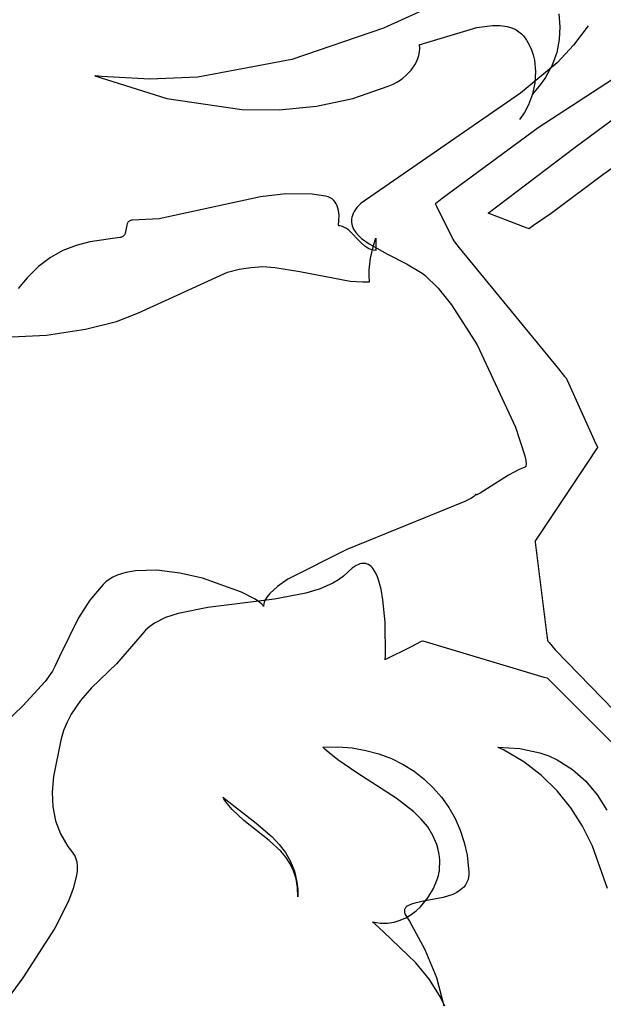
# Model space of a CAD drawing. Extents: x -3.81 to 3.8, y -2.54 to 5.19.
# Tile 9 of 93: x -2.92 to -2.65, y -2.28 to -1.81. Entities that reach past the tile are written whole.
import ezdxf

# ---------------------------------------------------------------- set-up
doc = ezdxf.new("R2010")
doc.units = 0

msp = doc.modelspace()

# ---------------------------------------------------------------- linework, layer by layer
at = {"layer": 'Layer 1', "color": 7, "linetype": 'CONTINUOUS'}
for p, q in [((-2.539385, -1.770434), (-2.676538, -1.859753)), ((-2.707774, -1.79321), (-2.749934, -1.812442)), ((-2.666798, -1.805627), (-2.666255, -1.811755)), ((-2.730894, -1.819719), (-2.705654, -1.81208)), ((-2.705654, -1.81208), (-2.698127, -1.811192)), ((-2.698127, -1.811192), (-2.694579, -1.811241)), ((-2.694579, -1.811241), (-2.69127, -1.811701)), ((-2.69127, -1.811701), (-2.689728, -1.812105)), ((-2.689728, -1.812105), (-2.688273, -1.812634)), ((-2.666255, -1.811755), (-2.666535, -1.817859)), ((-2.652791, -1.811303), (-2.659726, -1.820545)), ((-2.749934, -1.812442), (-2.793412, -1.827266)), ((-2.688273, -1.812634), (-2.686914, -1.813297)), ((-2.686914, -1.813297), (-2.68566, -1.814101)), ((-2.68566, -1.814101), (-2.68452, -1.815055)), ((-2.68452, -1.815055), (-2.683565, -1.816078)), ((-2.683565, -1.816078), (-2.682029, -1.818109)), ((-2.732787, -1.820193), (-2.732309, -1.820115)), ((-2.732787, -1.820195), (-2.732787, -1.820193)), ((-2.732787, -1.820193), (-2.732787, -1.820193)), ((-2.732787, -1.820202), (-2.732787, -1.820195)), ((-2.732784, -1.82023), (-2.732787, -1.820202)), ((-2.732779, -1.820285), (-2.732784, -1.82023)), ((-2.73273, -1.822036), (-2.732779, -1.820285)), ((-2.732309, -1.820115), (-2.730894, -1.819719)), ((-2.682029, -1.818109), (-2.680739, -1.820304)), ((-2.680739, -1.820304), (-2.679688, -1.82264)), ((-2.666535, -1.817859), (-2.667716, -1.823924)), ((-2.659726, -1.820545), (-2.66749, -1.828844)), ((-2.733689, -1.826891), (-2.733203, -1.825342)), ((-2.733203, -1.825342), (-2.732877, -1.823722)), ((-2.732877, -1.823722), (-2.73273, -1.822036)), ((-2.679688, -1.82264), (-2.678871, -1.825095)), ((-2.678871, -1.825095), (-2.678283, -1.827647)), ((-2.667716, -1.823924), (-2.669882, -1.829932)), ((-2.793412, -1.827266), (-2.838047, -1.835606)), ((-2.736859, -1.832327), (-2.735065, -1.829767)), ((-2.735065, -1.829767), (-2.734315, -1.828367)), ((-2.734315, -1.828367), (-2.733689, -1.826891)), ((-2.66749, -1.828844), (-2.684957, -1.843261)), ((-2.678283, -1.827647), (-2.67777, -1.832949)), ((-2.669882, -1.829932), (-2.673112, -1.835866)), ((-2.886843, -1.835005), (-2.886848, -1.835005)), ((-2.886848, -1.835005), (-2.852624, -1.845847)), ((-2.886831, -1.835006), (-2.886843, -1.835005)), ((-2.886741, -1.835018), (-2.886831, -1.835006)), ((-2.886561, -1.835041), (-2.886741, -1.835018)), ((-2.88368, -1.835386), (-2.886561, -1.835041)), ((-2.860749, -1.836696), (-2.88368, -1.835386)), ((-2.838047, -1.835606), (-2.860749, -1.836696)), ((-2.741113, -1.836406), (-2.738924, -1.834548)), ((-2.738924, -1.834548), (-2.736859, -1.832327)), ((-2.67777, -1.832949), (-2.678104, -1.838367)), ((-2.764477, -1.845798), (-2.747735, -1.840008)), ((-2.747735, -1.840008), (-2.74527, -1.838943)), ((-2.74527, -1.838943), (-2.743277, -1.837879)), ((-2.743277, -1.837879), (-2.741113, -1.836406)), ((-2.675999, -1.839904), (-2.679457, -1.843894)), ((-2.678104, -1.838367), (-2.679241, -1.84372)), ((-2.673112, -1.835866), (-2.675999, -1.839904)), ((-2.684957, -1.843261), (-2.760533, -1.895378)), ((-2.679241, -1.84372), (-2.681135, -1.848829)), ((-2.852624, -1.845847), (-2.817143, -1.851045)), ((-2.799347, -1.851176), (-2.781736, -1.849474)), ((-2.781736, -1.849474), (-2.764477, -1.845798)), ((-2.681135, -1.848829), (-2.683061, -1.85245)), ((-2.817143, -1.851045), (-2.799347, -1.851176)), ((-2.683061, -1.85245), (-2.685382, -1.855744)), ((-2.658914, -1.868866), (-2.638443, -1.853738)), ((-2.676538, -1.859753), (-2.722076, -1.893308)), ((-2.700197, -1.900185), (-2.658914, -1.868866)), ((-2.637788, -1.876241), (-2.645893, -1.88196)), ((-2.645893, -1.88196), (-2.670372, -1.900311)), ((-2.796187, -1.890969), (-2.808308, -1.892451)), ((-2.78376, -1.891178), (-2.796187, -1.890969)), ((-2.77739, -1.892109), (-2.78376, -1.891178)), ((-2.808308, -1.892451), (-2.856366, -1.902919)), ((-2.777377, -1.892112), (-2.77739, -1.892109)), ((-2.777358, -1.892116), (-2.777377, -1.892112)), ((-2.776204, -1.892427), (-2.777358, -1.892116)), ((-2.775184, -1.892874), (-2.776204, -1.892427)), ((-2.774291, -1.893444), (-2.775184, -1.892874)), ((-2.773519, -1.894128), (-2.774291, -1.893444)), ((-2.772863, -1.894915), (-2.773519, -1.894128)), ((-2.772316, -1.895794), (-2.772863, -1.894915)), ((-2.771872, -1.896755), (-2.772316, -1.895794)), ((-2.760533, -1.895378), (-2.762529, -1.897544)), ((-2.725379, -1.895742), (-2.725382, -1.895744)), ((-2.725382, -1.895744), (-2.725382, -1.895744)), ((-2.725382, -1.895744), (-2.725382, -1.895744)), ((-2.725382, -1.895744), (-2.725381, -1.895746)), ((-2.725381, -1.895746), (-2.725379, -1.89575)), ((-2.725315, -1.895695), (-2.725379, -1.895742)), ((-2.725379, -1.89575), (-2.72537, -1.895769)), ((-2.72537, -1.895769), (-2.725271, -1.895965)), ((-2.722076, -1.893308), (-2.725315, -1.895695)), ((-2.725271, -1.895965), (-2.724813, -1.896882)), ((-2.771524, -1.897787), (-2.771872, -1.896755)), ((-2.771268, -1.89888), (-2.771524, -1.897787)), ((-2.771005, -1.901204), (-2.771268, -1.89888)), ((-2.764319, -1.900354), (-2.764688, -1.901252)), ((-2.763839, -1.899436), (-2.764319, -1.900354)), ((-2.762529, -1.897544), (-2.763839, -1.899436)), ((-2.724813, -1.896882), (-2.716961, -1.912582)), ((-2.681738, -1.907287), (-2.700197, -1.900185)), ((-2.670372, -1.900311), (-2.678703, -1.906086)), ((-2.871509, -1.905226), (-2.87172, -1.905924)), ((-2.871373, -1.904908), (-2.871509, -1.905226)), ((-2.871212, -1.904616), (-2.871373, -1.904908)), ((-2.871024, -1.904354), (-2.871212, -1.904616)), ((-2.870803, -1.904124), (-2.871024, -1.904354)), ((-2.870547, -1.903929), (-2.870803, -1.904124)), ((-2.870251, -1.903774), (-2.870547, -1.903929)), ((-2.869913, -1.903662), (-2.870251, -1.903774)), ((-2.869528, -1.903595), (-2.869913, -1.903662)), ((-2.869094, -1.903579), (-2.869528, -1.903595)), ((-2.868937, -1.903582), (-2.869094, -1.903579)), ((-2.856366, -1.902919), (-2.868937, -1.903582)), ((-2.771303, -1.906113), (-2.771032, -1.903643)), ((-2.771032, -1.903643), (-2.771005, -1.901204)), ((-2.765107, -1.902996), (-2.765165, -1.903842)), ((-2.765165, -1.903842), (-2.765127, -1.904671)), ((-2.765127, -1.904671), (-2.764997, -1.905484)), ((-2.764949, -1.902133), (-2.765107, -1.902996)), ((-2.764997, -1.905484), (-2.76478, -1.906281)), ((-2.764688, -1.901252), (-2.764949, -1.902133)), ((-2.872823, -1.910455), (-2.873019, -1.910749)), ((-2.872656, -1.910136), (-2.872823, -1.910455)), ((-2.872515, -1.909795), (-2.872656, -1.910136)), ((-2.872295, -1.909061), (-2.872515, -1.909795)), ((-2.87172, -1.905924), (-2.872295, -1.909061)), ((-2.771302, -1.906114), (-2.771303, -1.906113)), ((-2.771297, -1.906115), (-2.771302, -1.906114)), ((-2.771223, -1.906125), (-2.771297, -1.906115)), ((-2.771075, -1.906148), (-2.771223, -1.906125)), ((-2.770496, -1.906258), (-2.771075, -1.906148)), ((-2.769404, -1.906575), (-2.770496, -1.906258)), ((-2.768388, -1.907007), (-2.769404, -1.906575)), ((-2.76744, -1.907541), (-2.768388, -1.907007)), ((-2.76655, -1.908161), (-2.76744, -1.907541)), ((-2.760345, -1.914497), (-2.76655, -1.908161)), ((-2.76478, -1.906281), (-2.764479, -1.907064)), ((-2.764479, -1.907064), (-2.764097, -1.907831)), ((-2.764097, -1.907831), (-2.763111, -1.909323)), ((-2.763111, -1.909323), (-2.761851, -1.910762)), ((-2.68109, -1.907535), (-2.681738, -1.907287)), ((-2.680954, -1.907588), (-2.68109, -1.907535)), ((-2.680941, -1.907593), (-2.680954, -1.907588)), ((-2.680938, -1.907594), (-2.680941, -1.907593)), ((-2.680937, -1.907594), (-2.680938, -1.907594)), ((-2.680661, -1.90741), (-2.680937, -1.907594)), ((-2.680937, -1.907594), (-2.680937, -1.907594)), ((-2.680937, -1.907594), (-2.680937, -1.907594)), ((-2.680937, -1.907594), (-2.680937, -1.907594)), ((-2.680937, -1.907594), (-2.680937, -1.907594)), ((-2.678703, -1.906086), (-2.680661, -1.90741)), ((-2.88923, -1.91383), (-2.895779, -1.915566)), ((-2.875029, -1.911788), (-2.88923, -1.91383)), ((-2.875023, -1.911787), (-2.875029, -1.911788)), ((-2.875008, -1.911786), (-2.875023, -1.911787)), ((-2.874562, -1.911716), (-2.875008, -1.911786)), ((-2.874166, -1.911601), (-2.874562, -1.911716)), ((-2.873818, -1.911443), (-2.874166, -1.911601)), ((-2.873512, -1.911246), (-2.873818, -1.911443)), ((-2.873247, -1.911013), (-2.873512, -1.911246)), ((-2.873019, -1.910749), (-2.873247, -1.911013)), ((-2.761851, -1.910762), (-2.76035, -1.912152)), ((-2.76035, -1.912152), (-2.75675, -1.914798)), ((-2.758692, -1.915928), (-2.760345, -1.914497)), ((-2.75675, -1.914798), (-2.748038, -1.919668)), ((-2.754796, -1.916116), (-2.753975, -1.913416)), ((-2.753975, -1.913416), (-2.753538, -1.91207)), ((-2.753538, -1.91207), (-2.753531, -1.912049)), ((-2.753531, -1.912049), (-2.753529, -1.912044)), ((-2.753529, -1.912044), (-2.753528, -1.912041)), ((-2.753528, -1.912041), (-2.753528, -1.91204)), ((-2.753528, -1.91204), (-2.753528, -1.917965)), ((-2.716961, -1.912582), (-2.716559, -1.913386)), ((-2.716559, -1.913386), (-2.716493, -1.913517)), ((-2.716493, -1.913517), (-2.716492, -1.91352)), ((-2.716492, -1.91352), (-2.716492, -1.91352)), ((-2.716492, -1.91352), (-2.716492, -1.91352)), ((-2.716492, -1.91352), (-2.716489, -1.913523)), ((-2.716489, -1.913523), (-2.716477, -1.913538)), ((-2.716477, -1.913538), (-2.716424, -1.913603)), ((-2.716424, -1.913603), (-2.716206, -1.913869)), ((-2.716206, -1.913869), (-2.713978, -1.916592)), ((-2.901995, -1.917985), (-2.907905, -1.921238)), ((-2.895779, -1.915566), (-2.901995, -1.917985)), ((-2.757796, -1.916541), (-2.758692, -1.915928)), ((-2.756842, -1.917066), (-2.757796, -1.916541)), ((-2.755818, -1.917487), (-2.756842, -1.917066)), ((-2.756107, -1.921562), (-2.754796, -1.916116)), ((-2.754717, -1.917792), (-2.755818, -1.917487)), ((-2.753528, -1.917965), (-2.754717, -1.917792)), ((-2.748038, -1.919668), (-2.738986, -1.924181)), ((-2.713978, -1.916592), (-2.666916, -1.974112)), ((-2.907905, -1.921238), (-2.913535, -1.92548)), ((-2.756758, -1.927103), (-2.756107, -1.921562)), ((-2.738986, -1.924181), (-2.731607, -1.928583)), ((-2.913535, -1.92548), (-2.918911, -1.930863)), ((-2.866077, -1.947426), (-2.823937, -1.928171)), ((-2.823937, -1.928171), (-2.818459, -1.926788)), ((-2.818459, -1.926788), (-2.812894, -1.925896)), ((-2.812894, -1.925896), (-2.80723, -1.925573)), ((-2.80723, -1.925573), (-2.801456, -1.9259)), ((-2.801456, -1.9259), (-2.789584, -1.927937)), ((-2.789584, -1.927937), (-2.765755, -1.932387)), ((-2.756755, -1.929921), (-2.756758, -1.927103)), ((-2.731607, -1.928583), (-2.730337, -1.929593)), ((-2.918911, -1.930863), (-2.923159, -1.935942)), ((-2.765755, -1.932387), (-2.759727, -1.932787)), ((-2.759727, -1.932787), (-2.756704, -1.932785)), ((-2.756488, -1.932778), (-2.756755, -1.929921)), ((-2.756704, -1.932785), (-2.756514, -1.93278)), ((-2.756514, -1.93278), (-2.756491, -1.93278)), ((-2.756491, -1.93278), (-2.756488, -1.932778)), ((-2.730337, -1.929593), (-2.723927, -1.935837)), ((-2.723927, -1.935837), (-2.717584, -1.943692)), ((-2.876584, -1.951615), (-2.866077, -1.947426)), ((-2.717584, -1.943692), (-2.705554, -1.962595)), ((-2.891219, -1.955285), (-2.876584, -1.951615)), ((-2.909805, -1.958091), (-2.891219, -1.955285)), ((-2.947361, -1.95978), (-2.909805, -1.958091)), ((-2.705554, -1.962595), (-2.687304, -2.0017)), ((-2.666916, -1.974112), (-2.663992, -1.977686)), ((-2.663992, -1.977686), (-2.6633, -1.978531)), ((-2.6633, -1.978531), (-2.663171, -1.978689)), ((-2.663171, -1.978689), (-2.663162, -1.9787)), ((-2.663162, -1.9787), (-2.663162, -1.978701)), ((-2.663162, -1.978701), (-2.663161, -1.978701)), ((-2.663161, -1.978701), (-2.663161, -1.978701)), ((-2.663161, -1.978701), (-2.66316, -1.978703)), ((-2.66316, -1.978703), (-2.663157, -1.978711)), ((-2.663157, -1.978711), (-2.663141, -1.978745)), ((-2.663141, -1.978745), (-2.662979, -1.979102)), ((-2.662979, -1.979102), (-2.662218, -1.980777)), ((-2.662218, -1.980777), (-2.649132, -2.009563)), ((-2.687304, -2.0017), (-2.682906, -2.015342)), ((-2.648847, -2.012042), (-2.653099, -2.01842)), ((-2.649132, -2.009563), (-2.648459, -2.011043)), ((-2.64844, -2.011432), (-2.648847, -2.012042)), ((-2.648459, -2.011043), (-2.648349, -2.011286)), ((-2.648357, -2.011307), (-2.64844, -2.011432)), ((-2.648349, -2.011295), (-2.648357, -2.011307)), ((-2.648349, -2.011286), (-2.648347, -2.011291)), ((-2.648347, -2.011292), (-2.648349, -2.011295)), ((-2.648347, -2.011291), (-2.648346, -2.011291)), ((-2.648346, -2.011291), (-2.648347, -2.011292)), ((-2.648347, -2.011292), (-2.648347, -2.011292)), ((-2.682906, -2.015342), (-2.682453, -2.017581)), ((-2.682453, -2.017581), (-2.682287, -2.01925)), ((-2.685592, -2.021793), (-2.690684, -2.024521)), ((-2.683261, -2.020825), (-2.685592, -2.021793)), ((-2.682731, -2.020644), (-2.683261, -2.020825)), ((-2.682667, -2.020613), (-2.682731, -2.020644)), ((-2.682608, -2.020572), (-2.682667, -2.020613)), ((-2.682554, -2.020519), (-2.682608, -2.020572)), ((-2.682505, -2.020456), (-2.682554, -2.020519)), ((-2.682462, -2.020382), (-2.682505, -2.020456)), ((-2.682423, -2.020297), (-2.682462, -2.020382)), ((-2.68236, -2.020097), (-2.682423, -2.020297)), ((-2.682316, -2.019855), (-2.68236, -2.020097)), ((-2.682287, -2.01925), (-2.682316, -2.019855)), ((-2.653099, -2.01842), (-2.677839, -2.055527)), ((-2.690684, -2.024521), (-2.700526, -2.030816)), ((-2.700526, -2.030816), (-2.704095, -2.033052)), ((-2.708142, -2.035326), (-2.711375, -2.037023)), ((-2.707066, -2.034611), (-2.708142, -2.035326)), ((-2.706673, -2.034288), (-2.707066, -2.034611)), ((-2.706382, -2.03399), (-2.706673, -2.034288)), ((-2.706275, -2.033849), (-2.706382, -2.03399)), ((-2.706195, -2.033715), (-2.706275, -2.033849)), ((-2.706142, -2.033587), (-2.706195, -2.033715)), ((-2.706125, -2.033526), (-2.706142, -2.033587)), ((-2.706125, -2.033547), (-2.706122, -2.033512)), ((-2.706122, -2.033512), (-2.706125, -2.033526)), ((-2.706124, -2.033611), (-2.706125, -2.033547)), ((-2.706119, -2.033639), (-2.706124, -2.033611)), ((-2.706113, -2.033665), (-2.706119, -2.033639)), ((-2.706104, -2.033688), (-2.706113, -2.033665)), ((-2.706092, -2.03371), (-2.706104, -2.033688)), ((-2.706079, -2.033729), (-2.706092, -2.03371)), ((-2.706062, -2.033746), (-2.706079, -2.033729)), ((-2.706044, -2.033761), (-2.706062, -2.033746)), ((-2.706024, -2.033773), (-2.706044, -2.033761)), ((-2.706001, -2.033783), (-2.706024, -2.033773)), ((-2.705975, -2.033792), (-2.706001, -2.033783)), ((-2.705919, -2.033802), (-2.705975, -2.033792)), ((-2.705853, -2.033804), (-2.705919, -2.033802)), ((-2.705696, -2.033784), (-2.705853, -2.033804)), ((-2.705506, -2.033732), (-2.705696, -2.033784)), ((-2.705283, -2.033651), (-2.705506, -2.033732)), ((-2.704095, -2.033052), (-2.705283, -2.033651)), ((-2.711375, -2.037023), (-2.767264, -2.059713)), ((-2.767264, -2.059713), (-2.795242, -2.073822)), ((-2.677972, -2.055726), (-2.677976, -2.055732)), ((-2.677976, -2.055732), (-2.677976, -2.055732)), ((-2.677976, -2.055732), (-2.677976, -2.055733)), ((-2.677976, -2.055733), (-2.677976, -2.055735)), ((-2.677976, -2.055735), (-2.677975, -2.055746)), ((-2.677975, -2.055746), (-2.677969, -2.055794)), ((-2.677949, -2.055691), (-2.677972, -2.055726)), ((-2.677969, -2.055794), (-2.677904, -2.056309)), ((-2.677839, -2.055527), (-2.677949, -2.055691)), ((-2.677904, -2.056309), (-2.677601, -2.058738)), ((-2.677601, -2.058738), (-2.672367, -2.10061)), ((-2.764727, -2.068637), (-2.766709, -2.070399)), ((-2.762897, -2.067393), (-2.764727, -2.068637)), ((-2.762036, -2.066954), (-2.762897, -2.067393)), ((-2.761211, -2.066633), (-2.762036, -2.066954)), ((-2.760421, -2.066425), (-2.761211, -2.066633)), ((-2.759665, -2.066326), (-2.760421, -2.066425)), ((-2.758943, -2.066332), (-2.759665, -2.066326)), ((-2.758253, -2.066439), (-2.758943, -2.066332)), ((-2.757595, -2.066643), (-2.758253, -2.066439)), ((-2.756968, -2.066941), (-2.757595, -2.066643)), ((-2.756372, -2.067327), (-2.756968, -2.066941)), ((-2.755805, -2.067799), (-2.756372, -2.067327)), ((-2.755268, -2.068351), (-2.755805, -2.067799)), ((-2.754758, -2.068981), (-2.755268, -2.068351)), ((-2.753821, -2.070455), (-2.754758, -2.068981)), ((-2.880016, -2.07393), (-2.881637, -2.075131)), ((-2.878245, -2.072887), (-2.880016, -2.07393)), ((-2.876336, -2.071997), (-2.878245, -2.072887)), ((-2.872144, -2.070651), (-2.876336, -2.071997)), ((-2.867527, -2.069841), (-2.872144, -2.070651)), ((-2.857371, -2.069623), (-2.867527, -2.069841)), ((-2.846564, -2.070936), (-2.857371, -2.069623)), ((-2.835806, -2.073374), (-2.846564, -2.070936)), ((-2.81723, -2.079999), (-2.835806, -2.073374)), ((-2.795242, -2.073822), (-2.800159, -2.077292)), ((-2.768895, -2.072377), (-2.771338, -2.074154)), ((-2.766709, -2.070399), (-2.768895, -2.072377)), ((-2.752988, -2.072189), (-2.753821, -2.070455)), ((-2.752253, -2.074151), (-2.752988, -2.072189)), ((-2.882964, -2.076358), (-2.889278, -2.083847)), ((-2.881637, -2.075131), (-2.882964, -2.076358)), ((-2.800159, -2.077292), (-2.803861, -2.080675)), ((-2.780017, -2.078409), (-2.786729, -2.080494)), ((-2.77402, -2.075742), (-2.780017, -2.078409)), ((-2.771338, -2.074154), (-2.77402, -2.075742)), ((-2.751053, -2.078631), (-2.752253, -2.074151)), ((-2.750175, -2.083636), (-2.751053, -2.078631)), ((-2.810809, -2.083372), (-2.81723, -2.079999)), ((-2.805196, -2.082324), (-2.806156, -2.08394)), ((-2.803861, -2.080675), (-2.805196, -2.082324)), ((-2.786729, -2.080494), (-2.801669, -2.083379)), ((-2.889278, -2.083847), (-2.894614, -2.09223)), ((-2.833211, -2.087237), (-2.847297, -2.090056)), ((-2.801669, -2.083379), (-2.833211, -2.087237)), ((-2.808621, -2.084895), (-2.810809, -2.083372)), ((-2.80782, -2.085594), (-2.808621, -2.084895)), ((-2.80723, -2.086243), (-2.80782, -2.085594)), ((-2.807018, -2.086546), (-2.80723, -2.086243)), ((-2.806862, -2.086835), (-2.807018, -2.086546)), ((-2.806859, -2.086817), (-2.806862, -2.086835)), ((-2.806858, -2.086674), (-2.806859, -2.086769)), ((-2.806859, -2.086769), (-2.806859, -2.086817)), ((-2.806838, -2.086291), (-2.806858, -2.086674)), ((-2.806715, -2.085518), (-2.806838, -2.086291)), ((-2.806487, -2.084734), (-2.806715, -2.085518)), ((-2.806156, -2.08394), (-2.806487, -2.084734)), ((-2.749196, -2.094199), (-2.750175, -2.083636)), ((-2.894614, -2.09223), (-2.903636, -2.110527)), ((-2.853368, -2.092091), (-2.858581, -2.094697)), ((-2.847297, -2.090056), (-2.853368, -2.092091)), ((-2.860817, -2.09625), (-2.86278, -2.09799)), ((-2.858581, -2.094697), (-2.860817, -2.09625)), ((-2.749021, -2.110338), (-2.749196, -2.094199)), ((-2.86445, -2.099929), (-2.876629, -2.114025)), ((-2.86278, -2.09799), (-2.86445, -2.099929)), ((-2.672367, -2.10061), (-2.672097, -2.102771)), ((-2.737116, -2.106044), (-2.748719, -2.111846)), ((-2.731968, -2.10347), (-2.737116, -2.106044)), ((-2.73143, -2.103201), (-2.731968, -2.10347)), ((-2.731317, -2.103145), (-2.73143, -2.103201)), ((-2.731307, -2.10314), (-2.731317, -2.103145)), ((-2.731304, -2.103138), (-2.731307, -2.10314)), ((-2.731303, -2.103138), (-2.731304, -2.103138)), ((-2.731302, -2.103138), (-2.731303, -2.103138)), ((-2.731303, -2.103138), (-2.731303, -2.103138)), ((-2.731303, -2.103138), (-2.731303, -2.103138)), ((-2.731083, -2.103204), (-2.731302, -2.103138)), ((-2.729574, -2.103657), (-2.731083, -2.103204)), ((-2.689999, -2.115532), (-2.729574, -2.103657)), ((-2.672097, -2.102771), (-2.672052, -2.10313)), ((-2.672052, -2.10313), (-2.672051, -2.103137)), ((-2.672051, -2.103137), (-2.672051, -2.103138)), ((-2.672051, -2.103138), (-2.672051, -2.103138)), ((-2.672051, -2.103138), (-2.67205, -2.103139)), ((-2.67205, -2.103139), (-2.672047, -2.103142)), ((-2.672047, -2.103142), (-2.672033, -2.103159)), ((-2.672033, -2.103159), (-2.671975, -2.103226)), ((-2.671975, -2.103226), (-2.671356, -2.103943)), ((-2.671356, -2.103943), (-2.66846, -2.107296)), ((-2.903636, -2.110527), (-2.905781, -2.115209)), ((-2.749074, -2.111836), (-2.749021, -2.110338)), ((-2.66846, -2.107296), (-2.580204, -2.198541)), ((-2.905781, -2.115209), (-2.906921, -2.117454)), ((-2.876629, -2.114025), (-2.888413, -2.125456)), ((-2.749083, -2.112025), (-2.749082, -2.112017)), ((-2.749083, -2.112027), (-2.749083, -2.112025)), ((-2.749082, -2.112027), (-2.749083, -2.112028)), ((-2.749083, -2.112028), (-2.749083, -2.112027)), ((-2.749083, -2.112028), (-2.749083, -2.112028)), ((-2.749082, -2.112017), (-2.749081, -2.111981)), ((-2.749065, -2.112019), (-2.749082, -2.112027)), ((-2.749081, -2.111981), (-2.749074, -2.111836)), ((-2.748719, -2.111846), (-2.749065, -2.112019)), ((-2.673682, -2.120428), (-2.689999, -2.115532)), ((-2.906921, -2.117454), (-2.910412, -2.122429)), ((-2.672235, -2.120862), (-2.673682, -2.120428)), ((-2.910412, -2.122429), (-2.920976, -2.1339)), ((-2.672096, -2.120904), (-2.672235, -2.120862)), ((-2.672061, -2.120914), (-2.672096, -2.120904)), ((-2.672053, -2.120917), (-2.672061, -2.120914)), ((-2.672052, -2.120917), (-2.672053, -2.120917)), ((-2.672051, -2.120917), (-2.672052, -2.120917)), ((-2.67205, -2.120918), (-2.672051, -2.120917)), ((-2.672051, -2.120917), (-2.672051, -2.120917)), ((-2.671971, -2.120998), (-2.67205, -2.120918)), ((-2.670417, -2.122552), (-2.671971, -2.120998)), ((-2.618219, -2.174749), (-2.670417, -2.122552)), ((-2.888413, -2.125456), (-2.893634, -2.131326)), ((-2.920976, -2.1339), (-2.943789, -2.155514)), ((-2.893634, -2.131326), (-2.898128, -2.137912)), ((-2.898128, -2.137912), (-2.900038, -2.141619)), ((-2.900038, -2.141619), (-2.901686, -2.145677)), ((-2.901686, -2.145677), (-2.903049, -2.150146)), ((-2.903049, -2.150146), (-2.90647, -2.167423)), ((-2.778707, -2.15351), (-2.778705, -2.153508)), ((-2.778692, -2.153524), (-2.778707, -2.15351)), ((-2.778705, -2.153508), (-2.771652, -2.1534)), ((-2.778634, -2.15358), (-2.778692, -2.153524)), ((-2.777694, -2.154467), (-2.778634, -2.15358)), ((-2.775741, -2.156201), (-2.777694, -2.154467)), ((-2.771578, -2.159524), (-2.775741, -2.156201)), ((-2.771652, -2.1534), (-2.764849, -2.153922)), ((-2.764849, -2.153922), (-2.75832, -2.155044)), ((-2.75832, -2.155044), (-2.75209, -2.156736)), ((-2.75209, -2.156736), (-2.746183, -2.158971)), ((-2.695748, -2.15351), (-2.695751, -2.153508)), ((-2.695751, -2.153508), (-2.685175, -2.15409)), ((-2.695727, -2.153519), (-2.695748, -2.15351)), ((-2.695646, -2.153557), (-2.695727, -2.153519)), ((-2.695484, -2.153632), (-2.695646, -2.153557)), ((-2.692927, -2.154871), (-2.695484, -2.153632)), ((-2.683401, -2.160442), (-2.692927, -2.154871)), ((-2.685175, -2.15409), (-2.675785, -2.156144)), ((-2.675785, -2.156144), (-2.671511, -2.157678)), ((-2.671511, -2.157678), (-2.667506, -2.159527)), ((-2.762521, -2.165745), (-2.771578, -2.159524)), ((-2.746183, -2.158971), (-2.740624, -2.16172)), ((-2.740624, -2.16172), (-2.735436, -2.164952)), ((-2.674955, -2.166932), (-2.683401, -2.160442)), ((-2.667506, -2.159527), (-2.660265, -2.164092)), ((-2.743853, -2.177715), (-2.762521, -2.165745)), ((-2.735436, -2.164952), (-2.730645, -2.16864)), ((-2.667528, -2.17426), (-2.674955, -2.166932)), ((-2.660265, -2.164092), (-2.653989, -2.169696)), ((-2.90647, -2.167423), (-2.907031, -2.174951)), ((-2.730645, -2.16864), (-2.726275, -2.172755)), ((-2.653989, -2.169696), (-2.648602, -2.176193)), ((-2.907031, -2.174951), (-2.906713, -2.181906)), ((-2.726275, -2.172755), (-2.722351, -2.177267)), ((-2.661061, -2.18234), (-2.667528, -2.17426)), ((-2.648602, -2.176193), (-2.644032, -2.183438)), ((-2.826113, -2.17721), (-2.826114, -2.177209)), ((-2.826114, -2.177209), (-2.826114, -2.177209)), ((-2.826114, -2.177209), (-2.810293, -2.189617)), ((-2.826112, -2.177212), (-2.826113, -2.17721)), ((-2.826111, -2.177215), (-2.826112, -2.177212)), ((-2.826107, -2.177221), (-2.826111, -2.177215)), ((-2.8261, -2.177234), (-2.826107, -2.177221)), ((-2.826085, -2.177259), (-2.8261, -2.177234)), ((-2.826056, -2.177309), (-2.826085, -2.177259)), ((-2.825996, -2.17741), (-2.826056, -2.177309)), ((-2.825877, -2.17761), (-2.825996, -2.17741)), ((-2.825634, -2.178006), (-2.825877, -2.17761)), ((-2.825131, -2.178786), (-2.825634, -2.178006)), ((-2.824057, -2.180296), (-2.825131, -2.178786)), ((-2.821673, -2.183138), (-2.824057, -2.180296)), ((-2.735593, -2.184162), (-2.743853, -2.177715)), ((-2.722351, -2.177267), (-2.718896, -2.182148)), ((-2.906713, -2.181906), (-2.905434, -2.188414)), ((-2.816184, -2.18828), (-2.821673, -2.183138)), ((-2.732026, -2.187655), (-2.735593, -2.184162)), ((-2.718896, -2.182148), (-2.715936, -2.187368)), ((-2.655494, -2.191089), (-2.661061, -2.18234)), ((-2.905434, -2.188414), (-2.903108, -2.194601)), ((-2.804157, -2.197776), (-2.816184, -2.18828)), ((-2.810293, -2.189617), (-2.802753, -2.196094)), ((-2.728949, -2.191385), (-2.732026, -2.187655)), ((-2.715936, -2.187368), (-2.713495, -2.1929)), ((-2.903108, -2.194601), (-2.899653, -2.200592)), ((-2.726444, -2.195396), (-2.728949, -2.191385)), ((-2.724597, -2.199732), (-2.726444, -2.195396)), ((-2.713495, -2.1929), (-2.711597, -2.198713)), ((-2.650766, -2.200424), (-2.655494, -2.191089)), ((-2.798666, -2.202915), (-2.804157, -2.197776)), ((-2.802753, -2.196094), (-2.799401, -2.199647)), ((-2.799401, -2.199647), (-2.796452, -2.203501)), ((-2.723946, -2.202036), (-2.724597, -2.199732)), ((-2.711597, -2.198713), (-2.710267, -2.204779)), ((-2.899653, -2.200592), (-2.897475, -2.203554)), ((-2.897475, -2.203554), (-2.8969, -2.204304)), ((-2.8969, -2.204304), (-2.896407, -2.205116)), ((-2.79628, -2.205755), (-2.798666, -2.202915)), ((-2.796452, -2.203501), (-2.793998, -2.207728)), ((-2.723492, -2.204437), (-2.723946, -2.202036)), ((-2.723244, -2.206941), (-2.723492, -2.204437)), ((-2.710267, -2.204779), (-2.709433, -2.212839)), ((-2.64359, -2.220516), (-2.650766, -2.200424)), ((-2.896407, -2.205116), (-2.896002, -2.205992)), ((-2.896002, -2.205992), (-2.895684, -2.20693)), ((-2.895684, -2.20693), (-2.89545, -2.207927)), ((-2.89545, -2.207927), (-2.895221, -2.210089)), ((-2.794221, -2.208839), (-2.79628, -2.205755)), ((-2.792554, -2.212219), (-2.794221, -2.208839)), ((-2.793998, -2.207728), (-2.792134, -2.212397)), ((-2.72341, -2.212281), (-2.723244, -2.206941)), ((-2.895293, -2.212455), (-2.895643, -2.215004)), ((-2.895221, -2.210089), (-2.895293, -2.212455)), ((-2.791346, -2.215941), (-2.792554, -2.212219)), ((-2.792134, -2.212397), (-2.790951, -2.217579)), ((-2.723812, -2.21444), (-2.723469, -2.21274)), ((-2.723469, -2.21274), (-2.723418, -2.212353)), ((-2.723418, -2.212353), (-2.72341, -2.212281)), ((-2.709443, -2.214088), (-2.709573, -2.215251)), ((-2.709433, -2.212839), (-2.709443, -2.214088)), ((-2.895643, -2.215004), (-2.897091, -2.220565)), ((-2.79066, -2.220057), (-2.791346, -2.215941)), ((-2.790951, -2.217579), (-2.790605, -2.220983)), ((-2.726164, -2.220581), (-2.724376, -2.216347)), ((-2.724376, -2.216347), (-2.723812, -2.21444)), ((-2.710621, -2.218258), (-2.711167, -2.219112)), ((-2.710168, -2.217332), (-2.710621, -2.218258)), ((-2.709817, -2.216331), (-2.710168, -2.217332)), ((-2.709573, -2.215251), (-2.709817, -2.216331)), ((-2.897091, -2.220565), (-2.899386, -2.226599)), ((-2.790563, -2.224614), (-2.79066, -2.220057)), ((-2.790605, -2.220983), (-2.790563, -2.224614)), ((-2.728825, -2.225038), (-2.726164, -2.220581)), ((-2.7171, -2.223398), (-2.721576, -2.224841)), ((-2.715094, -2.222439), (-2.7171, -2.223398)), ((-2.713311, -2.221282), (-2.715094, -2.222439)), ((-2.712519, -2.220621), (-2.713311, -2.221282)), ((-2.711802, -2.219898), (-2.712519, -2.220621)), ((-2.711167, -2.219112), (-2.711802, -2.219898)), ((-2.899386, -2.226599), (-2.905806, -2.239392)), ((-2.736688, -2.228005), (-2.738088, -2.228612)), ((-2.734995, -2.227496), (-2.736688, -2.228005)), ((-2.730937, -2.226654), (-2.734995, -2.227496)), ((-2.732354, -2.22931), (-2.728825, -2.225038)), ((-2.721576, -2.224841), (-2.730937, -2.226654)), ((-2.740006, -2.231025), (-2.740014, -2.231314)), ((-2.740014, -2.231314), (-2.73999, -2.231615)), ((-2.739967, -2.23075), (-2.740006, -2.231025)), ((-2.73999, -2.231615), (-2.739935, -2.231931)), ((-2.739899, -2.230487), (-2.739967, -2.23075)), ((-2.739935, -2.231931), (-2.739726, -2.232606)), ((-2.739802, -2.230236), (-2.739899, -2.230487)), ((-2.739677, -2.229998), (-2.739802, -2.230236)), ((-2.739726, -2.232606), (-2.739378, -2.233343)), ((-2.739525, -2.22977), (-2.739677, -2.229998)), ((-2.739347, -2.229553), (-2.739525, -2.22977)), ((-2.739143, -2.229346), (-2.739347, -2.229553)), ((-2.738662, -2.228961), (-2.739143, -2.229346)), ((-2.738088, -2.228612), (-2.738662, -2.228961)), ((-2.736743, -2.232995), (-2.734441, -2.231251)), ((-2.734441, -2.231251), (-2.732354, -2.22931)), ((-2.754999, -2.236472), (-2.755007, -2.236465)), ((-2.755007, -2.236465), (-2.755005, -2.236465)), ((-2.755005, -2.236465), (-2.751435, -2.236972)), ((-2.754968, -2.2365), (-2.754999, -2.236472)), ((-2.754905, -2.236557), (-2.754968, -2.2365)), ((-2.753899, -2.237459), (-2.754905, -2.236557)), ((-2.749875, -2.241066), (-2.753899, -2.237459)), ((-2.751435, -2.236972), (-2.748075, -2.236977)), ((-2.748075, -2.236977), (-2.744925, -2.236532)), ((-2.744925, -2.236532), (-2.741985, -2.235685)), ((-2.741985, -2.235685), (-2.739258, -2.23449)), ((-2.739378, -2.233343), (-2.737645, -2.236147)), ((-2.739258, -2.23449), (-2.736743, -2.232995)), ((-2.737645, -2.236147), (-2.730271, -2.249563)), ((-2.905806, -2.239392), (-2.920971, -2.263039)), ((-2.734607, -2.255838), (-2.749875, -2.241066)), ((-2.730271, -2.249563), (-2.724826, -2.262806)), ((-2.728106, -2.263692), (-2.734607, -2.255838)), ((-2.920971, -2.263039), (-2.92973, -2.274873)), ((-2.722846, -2.27206), (-2.728106, -2.263692)), ((-2.724826, -2.262806), (-2.721235, -2.276226)), ((-2.720794, -2.276484), (-2.722846, -2.27206))]:
    msp.add_line(p, q, dxfattribs=at)

doc.saveas('drawing.dxf')
